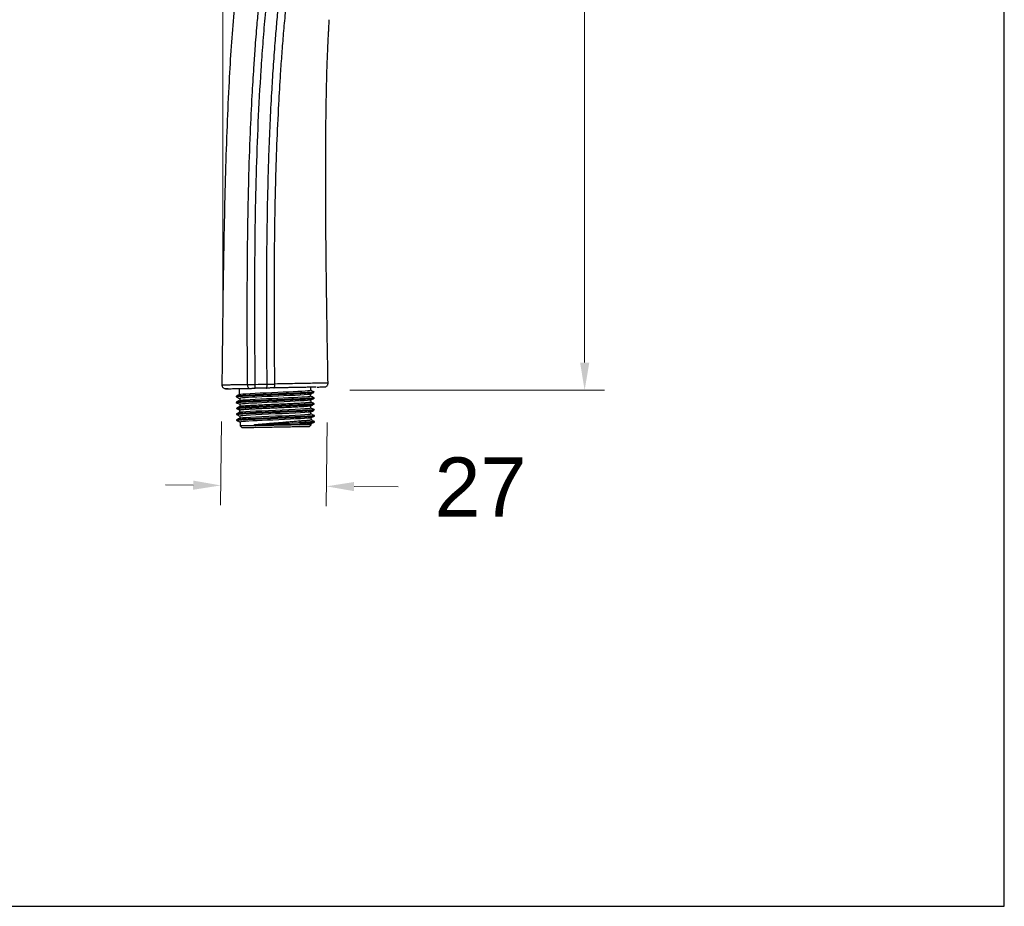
# Model space of a CAD drawing. Header units: millimetres. Extents: x 3500.5 to 3550.5, y 1627.6 to 1680.7.
# Tile 2 of 24: x 3525.5 to 3550.5, y 1627.6 to 1650.1. Entities that reach past the tile are written whole.
import ezdxf

# ---------------------------------------------------------------- set-up
doc = ezdxf.new("R2010")
doc.units = ezdxf.units.MM
doc.layers.add('cotas', color=253, linetype='Continuous', lineweight=5)
doc.styles.add('ARIAL', font='arial.ttf')
doc.dimstyles.new('RS (E1.10)', dxfattribs={"dimtxt": 1.5, "dimasz": 0.7, "dimexe": 0.5, "dimexo": 1, "dimgap": 1, "dimtad": 0, "dimtih": 1, "dimtoh": 1, "dimdec": 0, "dimlfac": 10, "dimtxsty": 'ARIAL', "dimcen": 0, "dimclrd": 256, "dimclre": 256, "dimclrt": 256, "dimadec": 0, "dimazin": 0, "dimtfac": 1, "dimtdec": 0, "dimtofl": 0, "dimtmove": 0, "dimatfit": 3, "dimfxl": 1, "dimlwd": -1, "dimlwe": -1, "dimarcsym": 0})

# ---------------------------------------------------------------- blocks, each defined once
blk = doc.blocks.new('*D8')
at = {"layer": 'cotas', "transparency": 16777216}
for p, q in [((3530.653, 1639.907), (3530.634, 1637.783)), ((3533.338, 1639.883), (3533.319, 1637.76)), ((3529.938, 1638.29), (3529.238, 1638.296)), ((3534.024, 1638.254), (3535.146, 1638.244))]:
    blk.add_line(p, q, dxfattribs=at)
for points in [[(3529.939, 1638.406), (3529.937, 1638.173), (3530.638, 1638.283)], [(3534.025, 1638.37), (3534.023, 1638.137), (3533.324, 1638.26)]]:
    blk.add_solid(points, dxfattribs=at)
at = {"layer": 'Defpoints', "color": 0, "transparency": 16777216}
for p in [(3530.662, 1640.907), (3533.347, 1640.883), (3533.324, 1638.26)]:
    blk.add_point(p, dxfattribs=at)
at = {"layer": 'cotas', "transparency": 16777216, "insert": (3537.233, 1638.244), "char_height": 1.5, "attachment_point": 5, "style": 'ARIAL'}
blk.add_mtext('27', dxfattribs=at)
blk = doc.blocks.new('*D16')
at = {"layer": 'cotas', "transparency": 16777216}
for p, q in [((3537.739, 1664.187), (3540.378, 1664.187)), ((3539.878, 1663.487), (3539.878, 1654.21)), ((3539.878, 1641.401), (3539.878, 1650.678)), ((3533.917, 1640.701), (3540.378, 1640.701))]:
    blk.add_line(p, q, dxfattribs=at)
for points in [[(3539.762, 1663.487), (3539.995, 1663.487), (3539.878, 1664.187)], [(3539.762, 1641.401), (3539.995, 1641.401), (3539.878, 1640.701)]]:
    blk.add_solid(points, dxfattribs=at)
at = {"layer": 'Defpoints', "color": 0, "transparency": 16777216}
for p in [(3536.739, 1664.187), (3532.917, 1640.701), (3539.878, 1640.701)]:
    blk.add_point(p, dxfattribs=at)
at = {"layer": 'cotas', "transparency": 16777216, "insert": (3539.878, 1652.444), "char_height": 1.5, "attachment_point": 5, "style": 'ARIAL'}
blk.add_mtext('235', dxfattribs=at)
blk = doc.blocks.new('*D18')
at = {"layer": 'cotas', "transparency": 16777216}
for p, q in [((3530.69, 1641.833), (3530.69, 1668.183)), ((3537.264, 1664.31), (3537.264, 1668.183)), ((3531.39, 1667.683), (3532.259, 1667.683)), ((3536.564, 1667.683), (3536.415, 1667.683))]:
    blk.add_line(p, q, dxfattribs=at)
for points in [[(3531.39, 1667.8), (3531.39, 1667.566), (3530.69, 1667.683)], [(3536.564, 1667.8), (3536.564, 1667.566), (3537.264, 1667.683)]]:
    blk.add_solid(points, dxfattribs=at)
at = {"layer": 'Defpoints', "color": 0, "transparency": 16777216}
for p in [(3537.264, 1667.683), (3537.264, 1663.31), (3530.69, 1640.833)]:
    blk.add_point(p, dxfattribs=at)
at = {"layer": 'cotas', "transparency": 16777216, "insert": (3534.337, 1667.683), "char_height": 1.5, "attachment_point": 5, "style": 'ARIAL'}
blk.add_mtext('66', dxfattribs=at)

msp = doc.modelspace()

# ---------------------------------------------------------------- linework, layer by layer
at = {"color": 7, "linetype": 'Continuous', "lineweight": 25}
for p, q in [((3532.915, 1640.775), (3532.917, 1640.7)), ((3530.825, 1640.738), (3530.768, 1640.737)), ((3531.03, 1640.546), (3531.03, 1640.536)), ((3531.118, 1640.594), (3531.115, 1640.743)), ((3532.919, 1640.55), (3532.918, 1640.6)), ((3533.007, 1640.647), (3533.007, 1640.657)), ((3533.009, 1640.497), (3533.009, 1640.507)), ((3531.033, 1640.396), (3531.033, 1640.386)), ((3531.12, 1640.493), (3531.121, 1640.444)), ((3531.123, 1640.343), (3531.124, 1640.293)), ((3532.921, 1640.45), (3532.922, 1640.4)), ((3532.925, 1640.25), (3532.924, 1640.3)), ((3533.012, 1640.347), (3533.012, 1640.357)), ((3531.035, 1640.246), (3531.038, 1640.246)), ((3531.035, 1640.246), (3531.035, 1640.236)), ((3531.035, 1640.236), (3531.125, 1640.193)), ((3531.038, 1640.248), (3531.038, 1640.238)), ((3531.038, 1640.235), (3531.038, 1640.235)), ((3531.038, 1640.097), (3531.038, 1640.086)), ((3531.126, 1640.143), (3531.125, 1640.193)), ((3531.129, 1639.994), (3531.128, 1640.043)), ((3532.927, 1640.1), (3532.926, 1640.15)), ((3533.015, 1640.197), (3533.014, 1640.207)), ((3533.017, 1640.047), (3533.017, 1640.057)), ((3531.04, 1639.947), (3531.041, 1639.936)), ((3531.131, 1639.893), (3531.132, 1639.793)), ((3531.132, 1639.793), (3531.183, 1639.744)), ((3531.491, 1639.817), (3531.491, 1639.827)), ((3532.681, 1639.88), (3532.621, 1639.924)), ((3532.623, 1639.824), (3532.681, 1639.87)), ((3532.681, 1639.87), (3532.681, 1639.88)), ((3532.883, 1639.774), (3532.932, 1639.825)), ((3532.929, 1640), (3532.93, 1639.95)), ((3532.932, 1639.825), (3532.932, 1639.85)), ((3533.02, 1639.896), (3533.017, 1639.897)), ((3533.02, 1639.897), (3533.02, 1639.907))]:
    msp.add_line(p, q, dxfattribs=at)
at = {"color": 3}
msp.add_lwpolyline([(3550.533, 1627.597), (3550.533, 1677.597), (3500.533, 1677.597), (3500.533, 1627.597)], close=True, dxfattribs=at)
at = {"color": 7, "linetype": 'Continuous', "lineweight": 25, "flags": 128}
for points in [[(3532.913, 1640.599), (3532.891, 1640.594), (3532.839, 1640.589), (3532.758, 1640.583), (3532.655, 1640.577), (3532.527, 1640.57), (3532.394, 1640.564), (3532.244, 1640.557), (3532.101, 1640.55), (3531.952, 1640.544), (3531.815, 1640.538), (3531.679, 1640.531), (3531.555, 1640.525), (3531.441, 1640.52), (3531.339, 1640.514), (3531.254, 1640.509), (3531.187, 1640.504), (3531.141, 1640.499), (3531.12, 1640.493), (3531.12, 1640.493)], [(3531.125, 1640.594), (3531.146, 1640.599), (3531.198, 1640.605), (3531.279, 1640.61), (3531.381, 1640.616), (3531.51, 1640.623), (3531.643, 1640.63), (3531.793, 1640.636), (3531.935, 1640.643), (3532.085, 1640.65), (3532.222, 1640.656), (3532.357, 1640.662), (3532.481, 1640.668), (3532.596, 1640.674), (3532.697, 1640.679), (3532.782, 1640.685), (3532.85, 1640.69), (3532.895, 1640.694), (3532.917, 1640.7), (3532.917, 1640.7)], [(3531.127, 1640.444), (3531.149, 1640.449), (3531.201, 1640.455), (3531.281, 1640.46), (3531.384, 1640.466), (3531.512, 1640.473), (3531.645, 1640.48), (3531.796, 1640.487), (3531.938, 1640.493), (3532.087, 1640.5), (3532.225, 1640.506), (3532.36, 1640.512), (3532.484, 1640.518), (3532.599, 1640.524), (3532.7, 1640.529), (3532.785, 1640.535), (3532.853, 1640.54), (3532.898, 1640.545), (3532.919, 1640.55), (3532.919, 1640.55)], [(3532.915, 1640.449), (3532.893, 1640.444), (3532.841, 1640.439), (3532.76, 1640.433), (3532.658, 1640.427), (3532.53, 1640.42), (3532.397, 1640.414), (3532.246, 1640.407), (3532.104, 1640.4), (3531.955, 1640.394), (3531.817, 1640.388), (3531.682, 1640.381), (3531.558, 1640.375), (3531.443, 1640.37), (3531.342, 1640.364), (3531.257, 1640.359), (3531.189, 1640.353), (3531.144, 1640.349), (3531.123, 1640.343), (3531.123, 1640.343)], [(3531.131, 1640.144), (3531.143, 1640.148), (3531.195, 1640.154), (3531.279, 1640.16), (3531.389, 1640.167), (3531.525, 1640.174), (3531.682, 1640.181), (3531.852, 1640.189), (3532.025, 1640.197), (3532.199, 1640.204), (3532.369, 1640.212), (3532.526, 1640.22), (3532.661, 1640.227), (3532.772, 1640.233), (3532.856, 1640.24), (3532.907, 1640.245), (3532.925, 1640.25), (3532.925, 1640.25)], [(3532.922, 1640.149), (3532.909, 1640.145), (3532.857, 1640.14), (3532.773, 1640.134), (3532.663, 1640.127), (3532.528, 1640.12), (3532.371, 1640.112), (3532.201, 1640.104), (3532.027, 1640.097), (3531.854, 1640.089), (3531.683, 1640.081), (3531.526, 1640.074), (3531.391, 1640.067), (3531.281, 1640.06), (3531.197, 1640.054), (3531.145, 1640.048), (3531.128, 1640.043), (3531.128, 1640.043)], [(3531.133, 1639.994), (3531.146, 1639.998), (3531.198, 1640.004), (3531.282, 1640.01), (3531.392, 1640.017), (3531.527, 1640.024), (3531.684, 1640.031), (3531.855, 1640.039), (3532.028, 1640.047), (3532.201, 1640.054), (3532.372, 1640.062), (3532.529, 1640.07), (3532.664, 1640.077), (3532.774, 1640.083), (3532.858, 1640.09), (3532.91, 1640.095), (3532.927, 1640.1), (3532.927, 1640.1)], [(3532.923, 1639.999), (3532.901, 1639.994), (3532.849, 1639.989), (3532.768, 1639.983), (3532.666, 1639.977), (3532.537, 1639.97), (3532.405, 1639.964), (3532.254, 1639.957), (3532.112, 1639.95), (3531.962, 1639.944), (3531.825, 1639.938), (3531.69, 1639.931), (3531.566, 1639.925), (3531.451, 1639.92), (3531.35, 1639.914), (3531.265, 1639.909), (3531.197, 1639.904), (3531.152, 1639.899), (3531.131, 1639.893), (3531.131, 1639.893)]]:
    msp.add_lwpolyline(points, dxfattribs=at)
at = {"color": 7, "linetype": 'Continuous', "lineweight": 25}
for points, knots in [([(3536.637, 1664.203), (3536.499, 1664.059), (3536.226, 1663.774), (3535.864, 1663.316), (3535.531, 1662.856), (3535.225, 1662.398), (3534.941, 1661.945), (3534.676, 1661.499), (3534.355, 1660.93), (3533.995, 1660.247), (3533.613, 1659.46), (3533.282, 1658.718), (3532.995, 1658.025), (3532.744, 1657.385), (3532.529, 1656.812), (3532.344, 1656.304), (3532.187, 1655.859), (3532.048, 1655.448), (3531.917, 1655.041), (3531.804, 1654.671), (3531.707, 1654.331), (3531.626, 1654.031), (3531.544, 1653.714), (3531.464, 1653.379), (3531.385, 1653.027), (3531.309, 1652.657), (3531.234, 1652.256), (3531.146, 1651.728), (3531.053, 1651.063), (3530.967, 1650.263), (3530.899, 1649.417), (3530.841, 1648.462), (3530.794, 1647.393), (3530.756, 1646.205), (3530.725, 1644.955), (3530.701, 1643.64), (3530.682, 1642.26), (3530.672, 1641.318), (3530.666, 1640.836)], [0, 0, 0, 0, 0.024256, 0.047877, 0.07084, 0.093159, 0.114825, 0.135817, 0.156158, 0.194147, 0.229565, 0.262444, 0.292788, 0.320669, 0.345881, 0.367191, 0.386323, 0.403224, 0.419799, 0.438297, 0.450199, 0.462781, 0.476036, 0.489954, 0.504596, 0.519855, 0.535803, 0.554126, 0.584907, 0.617412, 0.651784, 0.688009, 0.733595, 0.781759, 0.832332, 0.885559, 0.941467, 1, 1, 1, 1]), ([(3531.319, 1640.847), (3531.318, 1641.012), (3531.315, 1641.345), (3531.313, 1641.85), (3531.311, 1642.367), (3531.311, 1642.894), (3531.313, 1643.432), (3531.316, 1643.98), (3531.322, 1644.54), (3531.332, 1645.222), (3531.351, 1646.122), (3531.385, 1647.147), (3531.431, 1648.103), (3531.474, 1648.813), (3531.515, 1649.412), (3531.55, 1649.85), (3531.587, 1650.257), (3531.617, 1650.562), (3531.645, 1650.826), (3531.669, 1651.029), (3531.688, 1651.181), (3531.71, 1651.349), (3531.73, 1651.491), (3531.754, 1651.643), (3531.786, 1651.818), (3531.828, 1652.026), (3531.878, 1652.247), (3531.93, 1652.463), (3531.983, 1652.672), (3532.034, 1652.867), (3532.077, 1653.02), (3532.107, 1653.124), (3532.135, 1653.219), (3532.169, 1653.325), (3532.213, 1653.451), (3532.253, 1653.553), (3532.288, 1653.639), (3532.318, 1653.707), (3532.348, 1653.776), (3532.383, 1653.856), (3532.422, 1653.944), (3532.468, 1654.051), (3532.524, 1654.179), (3532.592, 1654.34), (3532.699, 1654.593), (3532.85, 1654.958), (3533.042, 1655.424), (3533.196, 1655.8), (3533.295, 1656.043), (3533.344, 1656.164), (3533.394, 1656.286), (3533.427, 1656.368), (3533.444, 1656.408)], [0, 0, 0, 0, 0.029005, 0.058647, 0.088926, 0.119841, 0.151393, 0.183586, 0.216422, 0.249906, 0.303506, 0.374908, 0.430298, 0.472027, 0.500053, 0.536033, 0.549247, 0.572017, 0.590009, 0.595974, 0.608, 0.616996, 0.625992, 0.633286, 0.643982, 0.657474, 0.670966, 0.684454, 0.697939, 0.711421, 0.724901, 0.733258, 0.738262, 0.751568, 0.766038, 0.782618, 0.789783, 0.798145, 0.80755, 0.813671, 0.825008, 0.835358, 0.844719, 0.859878, 0.875761, 0.903653, 0.937808, 0.968849, 0.976652, 0.984424, 0.992214, 1, 1, 1, 1]), ([(3531.514, 1640.849), (3531.506, 1641.737), (3531.501, 1642.625), (3531.506, 1643.956), (3531.51, 1644.4), (3531.522, 1645.287), (3531.531, 1645.73), (3531.556, 1646.617), (3531.572, 1647.06), (3531.612, 1647.946), (3531.636, 1648.389), (3531.672, 1648.943), (3531.679, 1649.053), (3531.695, 1649.273), (3531.703, 1649.382), (3531.728, 1649.712), (3531.746, 1649.931), (3531.787, 1650.369), (3531.809, 1650.588), (3531.845, 1650.916), (3531.858, 1651.025), (3531.879, 1651.188), (3531.886, 1651.243), (3531.901, 1651.352), (3531.908, 1651.406), (3531.916, 1651.46)], [0, 0, 0, 0, 0.25, 0.25, 0.375, 0.375, 0.5, 0.5, 0.625, 0.625, 0.75, 0.75, 0.78125, 0.78125, 0.8125, 0.8125, 0.875, 0.875, 0.9375, 0.9375, 0.96875, 0.96875, 0.984375, 0.984375, 1, 1, 1, 1]), ([(3531.815, 1640.855), (3531.814, 1640.988), (3531.812, 1641.313), (3531.808, 1641.889), (3531.805, 1642.656), (3531.805, 1643.339), (3531.81, 1644.149), (3531.819, 1645.013), (3531.839, 1645.946), (3531.873, 1647.027), (3531.915, 1647.941), (3531.974, 1648.888), (3532.016, 1649.466), (3532.06, 1649.992), (3532.098, 1650.385), (3532.131, 1650.7), (3532.153, 1650.888), (3532.172, 1651.045), (3532.185, 1651.15), (3532.197, 1651.236), (3532.205, 1651.296), (3532.212, 1651.348), (3532.218, 1651.387), (3532.221, 1651.404)], [0, 0, 0, 0, 0.037839, 0.092346, 0.163519, 0.25537, 0.286158, 0.393472, 0.50078, 0.550917, 0.700597, 0.760483, 0.820363, 0.865276, 0.910187, 0.932641, 0.955096, 0.964018, 0.977548, 0.985216, 0.988774, 0.994906, 1, 1, 1, 1]), ([(3532.011, 1640.858), (3532.005, 1641.512), (3531.998, 1642.509), (3532.001, 1643.678), (3532.006, 1644.365), (3532.012, 1644.88), (3532.021, 1645.394), (3532.036, 1646.08), (3532.064, 1646.937), (3532.107, 1647.879), (3532.148, 1648.564), (3532.176, 1648.991), (3532.195, 1649.248), (3532.221, 1649.591), (3532.257, 1650.018), (3532.307, 1650.531), (3532.356, 1650.957), (3532.395, 1651.254), (3532.413, 1651.381), (3532.419, 1651.423)], [468.199859, 468.199859, 468.199859, 468.199859, 487.823401, 498.132412, 503.289643, 508.441423, 513.593203, 518.744983, 529.048544, 539.352104, 547.078098, 549.655664, 552.23323, 554.810796, 559.965928, 565.12106, 570.276192, 572.853757, 574.142541, 574.142541, 574.142541, 574.142541]), ([(3533.363, 1640.883), (3533.358, 1641.164), (3533.347, 1641.757), (3533.333, 1642.643), (3533.321, 1643.523), (3533.312, 1644.346), (3533.306, 1645.11), (3533.303, 1645.813), (3533.303, 1646.43), (3533.305, 1646.966), (3533.309, 1647.428), (3533.314, 1647.846), (3533.321, 1648.245), (3533.33, 1648.618), (3533.34, 1648.956), (3533.35, 1649.229), (3533.359, 1649.452), (3533.367, 1649.627), (3533.375, 1649.768), (3533.382, 1649.898), (3533.388, 1650.009), (3533.393, 1650.084), (3533.394, 1650.108)], [0, 0, 0, 0, 0.091279, 0.192746, 0.288091, 0.37741, 0.460378, 0.536631, 0.605968, 0.660939, 0.710978, 0.75628, 0.796751, 0.840824, 0.877463, 0.906624, 0.929736, 0.949846, 0.963619, 0.975768, 0.992008, 1, 1, 1, 1]), ([(3530.666, 1640.838), (3530.667, 1640.828), (3530.669, 1640.808), (3530.682, 1640.781), (3530.703, 1640.757), (3530.722, 1640.748), (3530.732, 1640.743)], [0, 0, 0, 0, 0.233115, 0.484817, 0.744652, 1, 1, 1, 1]), ([(3531.319, 1640.847), (3531.325, 1640.847), (3531.336, 1640.847), (3531.352, 1640.847), (3531.372, 1640.847), (3531.397, 1640.848), (3531.43, 1640.848), (3531.469, 1640.849), (3531.497, 1640.849), (3531.514, 1640.849)], [0, 0, 0, 0, 0.096917, 0.180507, 0.250774, 0.415532, 0.574663, 0.738619, 1, 1, 1, 1]), ([(3531.363, 1640.747), (3531.358, 1640.747), (3531.352, 1640.749), (3531.342, 1640.759), (3531.337, 1640.767), (3531.328, 1640.786), (3531.325, 1640.798), (3531.321, 1640.822), (3531.32, 1640.835), (3531.319, 1640.847)], [0, 0, 0, 0, 0.25, 0.25, 0.5, 0.5, 0.75, 0.75, 1, 1, 1, 1]), ([(3531.507, 1640.75), (3531.508, 1640.75), (3531.509, 1640.752), (3531.511, 1640.762), (3531.512, 1640.769), (3531.513, 1640.789), (3531.514, 1640.801), (3531.514, 1640.825), (3531.514, 1640.838), (3531.514, 1640.849)], [0, 0, 0, 0, 0.25, 0.25, 0.5, 0.5, 0.75, 0.75, 1, 1, 1, 1]), ([(3531.803, 1640.755), (3531.784, 1640.755), (3531.745, 1640.754), (3531.687, 1640.753), (3531.628, 1640.752), (3531.568, 1640.751), (3531.527, 1640.75), (3531.507, 1640.75)], [0, 0, 0, 0, 0.193696, 0.390518, 0.590492, 0.793645, 1, 1, 1, 1]), ([(3531.803, 1640.755), (3531.804, 1640.755), (3531.806, 1640.757), (3531.81, 1640.767), (3531.811, 1640.775), (3531.814, 1640.794), (3531.815, 1640.806), (3531.816, 1640.83), (3531.816, 1640.843), (3531.815, 1640.855)], [0, 0, 0, 0, 0.25, 0.25, 0.5, 0.5, 0.75, 0.75, 1, 1, 1, 1]), ([(3531.987, 1640.759), (3531.971, 1640.758), (3531.94, 1640.758), (3531.879, 1640.757), (3531.834, 1640.756), (3531.803, 1640.755)], [0, 0, 0, 0, 0.27179, 0.500014, 1, 1, 1, 1]), ([(3531.815, 1640.855), (3531.83, 1640.855), (3531.863, 1640.856), (3531.914, 1640.857), (3531.965, 1640.858), (3531.997, 1640.858), (3532.011, 1640.858)], [0, 0, 0, 0, 0.219487, 0.498807, 0.782135, 1, 1, 1, 1]), ([(3531.987, 1640.759), (3531.99, 1640.759), (3531.994, 1640.761), (3532, 1640.771), (3532.003, 1640.778), (3532.007, 1640.798), (3532.009, 1640.809), (3532.011, 1640.834), (3532.011, 1640.847), (3532.011, 1640.858)], [0, 0, 0, 0, 0.25, 0.25, 0.5, 0.5, 0.75, 0.75, 1, 1, 1, 1]), ([(3533.065, 1640.778), (3533.059, 1640.778), (3533.047, 1640.778), (3533.029, 1640.777), (3533.009, 1640.777), (3532.989, 1640.777), (3532.968, 1640.776), (3532.947, 1640.776), (3532.924, 1640.775), (3532.888, 1640.775), (3532.835, 1640.774), (3532.763, 1640.772), (3532.686, 1640.771), (3532.603, 1640.77), (3532.514, 1640.768), (3532.419, 1640.766), (3532.319, 1640.765), (3532.214, 1640.763), (3532.103, 1640.761), (3532.026, 1640.759), (3531.987, 1640.759)], [0, 0, 0, 0, 0.02462, 0.049312, 0.074096, 0.098989, 0.12401, 0.149177, 0.174507, 0.200017, 0.269442, 0.340531, 0.413582, 0.48887, 0.566643, 0.647129, 0.730533, 0.817039, 0.906812, 1, 1, 1, 1]), ([(3533.09, 1640.781), (3533.104, 1640.781), (3533.148, 1640.782), (3533.203, 1640.784), (3533.258, 1640.786), (3533.294, 1640.788), (3533.3, 1640.789), (3533.303, 1640.79)], [0, 0, 0, 0, 0.092973, 0.288142, 0.504447, 0.741866, 1, 1, 1, 1]), ([(3533.091, 1640.781), (3533.1, 1640.781), (3533.139, 1640.782), (3533.192, 1640.783), (3533.249, 1640.785), (3533.288, 1640.787), (3533.295, 1640.788), (3533.299, 1640.788)], [0, 0, 0, 0, 0.061345, 0.263401, 0.487284, 0.732951, 1, 1, 1, 1]), ([(3533.301, 1640.789), (3533.31, 1640.794), (3533.328, 1640.803), (3533.349, 1640.827), (3533.361, 1640.854), (3533.363, 1640.874), (3533.363, 1640.883)], [0, 0, 0, 0, 0.255173, 0.514658, 0.766308, 1, 1, 1, 1]), ([(3530.734, 1640.742), (3530.738, 1640.742), (3530.746, 1640.74), (3530.771, 1640.739), (3530.793, 1640.739), (3530.802, 1640.739)], [0, 0, 0, 0, 0.408161, 0.752959, 1, 1, 1, 1]), ([(3530.826, 1640.738), (3530.823, 1640.738), (3530.817, 1640.738), (3530.805, 1640.737), (3530.791, 1640.737), (3530.777, 1640.737), (3530.765, 1640.737), (3530.77, 1640.737), (3530.798, 1640.737), (3530.83, 1640.738), (3530.875, 1640.739), (3530.933, 1640.74), (3530.988, 1640.741), (3531.045, 1640.742), (3531.092, 1640.743), (3531.155, 1640.744), (3531.206, 1640.745), (3531.25, 1640.745), (3531.282, 1640.746), (3531.31, 1640.746), (3531.336, 1640.747), (3531.354, 1640.747), (3531.363, 1640.747)], [0, 0, 0, 0, 0.01928, 0.039552, 0.089644, 0.146312, 0.20399, 0.35967, 0.439732, 0.519796, 0.599825, 0.679852, 0.759887, 0.781075, 0.839921, 0.879719, 0.919954, 0.940676, 0.959998, 0.973336, 0.98667, 1, 1, 1, 1]), ([(3531.03, 1640.536), (3531.033, 1640.538), (3531.039, 1640.541), (3531.087, 1640.546), (3531.164, 1640.552), (3531.268, 1640.558), (3531.392, 1640.564), (3531.532, 1640.571), (3531.683, 1640.577), (3531.84, 1640.584), (3531.997, 1640.591), (3532.156, 1640.597), (3532.309, 1640.604), (3532.452, 1640.61), (3532.583, 1640.616), (3532.702, 1640.622), (3532.806, 1640.628), (3532.894, 1640.633), (3532.958, 1640.638), (3532.997, 1640.642), (3533.001, 1640.645), (3533.002, 1640.646)], [0, 0, 0, 0, 0.058193, 0.118001, 0.179583, 0.238297, 0.292529, 0.348379, 0.401413, 0.450727, 0.501486, 0.550409, 0.60082, 0.648907, 0.696992, 0.746308, 0.797704, 0.850361, 0.906201, 0.962025, 1, 1, 1, 1]), ([(3531.12, 1640.595), (3531.105, 1640.587), (3531.075, 1640.571), (3531.045, 1640.555), (3531.03, 1640.547)], [0, 0, 0, 0, 0.499977, 1, 1, 1, 1]), ([(3531.03, 1640.536), (3531.046, 1640.528), (3531.075, 1640.514), (3531.105, 1640.499), (3531.12, 1640.492)], [0, 0, 0, 0, 0.510117, 1, 1, 1, 1]), ([(3533.003, 1640.657), (3533.004, 1640.656), (3533.008, 1640.655), (3532.983, 1640.651), (3532.928, 1640.645), (3532.841, 1640.64), (3532.731, 1640.633), (3532.601, 1640.627), (3532.456, 1640.62), (3532.303, 1640.614), (3532.146, 1640.607), (3531.985, 1640.6), (3531.828, 1640.594), (3531.679, 1640.587), (3531.54, 1640.581), (3531.412, 1640.575), (3531.297, 1640.569), (3531.197, 1640.564), (3531.117, 1640.558), (3531.063, 1640.553), (3531.034, 1640.55), (3531.034, 1640.548), (3531.034, 1640.548)], [0, 0, 0, 0, 0.018371, 0.078318, 0.139999, 0.19961, 0.255419, 0.312897, 0.367364, 0.417576, 0.469268, 0.518831, 0.56994, 0.618015, 0.66609, 0.715444, 0.76592, 0.817641, 0.872294, 0.926929, 0.982885, 1, 1, 1, 1]), ([(3533.006, 1640.507), (3533.006, 1640.506), (3533.008, 1640.504), (3532.976, 1640.5), (3532.916, 1640.494), (3532.827, 1640.489), (3532.714, 1640.482), (3532.583, 1640.476), (3532.44, 1640.47), (3532.29, 1640.463), (3532.131, 1640.456), (3531.971, 1640.45), (3531.813, 1640.443), (3531.665, 1640.436), (3531.526, 1640.43), (3531.4, 1640.424), (3531.288, 1640.419), (3531.191, 1640.413), (3531.114, 1640.408), (3531.053, 1640.403), (3531.044, 1640.399), (3531.039, 1640.398)], [0, 0, 0, 0, 0.032681, 0.091909, 0.151421, 0.207656, 0.265557, 0.321083, 0.371634, 0.423684, 0.47359, 0.525008, 0.573729, 0.623893, 0.6724, 0.720905, 0.770633, 0.822899, 0.876449, 0.933099, 1, 1, 1, 1]), ([(3531.363, 1640.747), (3531.369, 1640.748), (3531.382, 1640.748), (3531.402, 1640.748), (3531.423, 1640.748), (3531.442, 1640.749), (3531.46, 1640.749), (3531.481, 1640.75), (3531.496, 1640.75), (3531.507, 1640.75)], [0, 0, 0, 0, 0.143038, 0.285754, 0.428414, 0.571049, 0.678292, 0.785646, 1, 1, 1, 1]), ([(3532.916, 1640.599), (3532.931, 1640.607), (3532.961, 1640.622), (3532.99, 1640.638), (3533.005, 1640.645)], [0, 0, 0, 0, 0.509309, 1, 1, 1, 1]), ([(3533.006, 1640.658), (3532.991, 1640.665), (3532.961, 1640.679), (3532.931, 1640.694), (3532.917, 1640.701)], [0, 0, 0, 0, 0.512005, 1, 1, 1, 1]), ([(3533.008, 1640.508), (3532.993, 1640.515), (3532.963, 1640.529), (3532.934, 1640.544), (3532.919, 1640.551)], [0, 0, 0, 0, 0.512447, 1, 1, 1, 1]), ([(3531.123, 1640.445), (3531.108, 1640.437), (3531.078, 1640.421), (3531.048, 1640.405), (3531.033, 1640.397)], [0, 0, 0, 0, 0.499975, 1, 1, 1, 1]), ([(3531.033, 1640.386), (3531.048, 1640.378), (3531.079, 1640.364), (3531.109, 1640.349), (3531.125, 1640.341)], [0, 0, 0, 0, 0.500025, 1, 1, 1, 1]), ([(3531.034, 1640.386), (3531.036, 1640.388), (3531.039, 1640.39), (3531.082, 1640.395), (3531.154, 1640.401), (3531.254, 1640.407), (3531.375, 1640.413), (3531.514, 1640.42), (3531.663, 1640.426), (3531.818, 1640.433), (3531.98, 1640.44), (3532.139, 1640.447), (3532.292, 1640.453), (3532.436, 1640.459), (3532.569, 1640.465), (3532.691, 1640.471), (3532.799, 1640.477), (3532.889, 1640.483), (3532.956, 1640.488), (3532.998, 1640.492), (3533.003, 1640.495), (3533.006, 1640.496)], [0, 0, 0, 0, 0.051143, 0.111421, 0.171408, 0.227989, 0.286255, 0.341674, 0.392325, 0.444468, 0.494494, 0.546123, 0.594011, 0.641898, 0.691089, 0.740773, 0.791687, 0.845438, 0.900603, 0.957356, 1, 1, 1, 1]), ([(3531.04, 1640.238), (3531.042, 1640.239), (3531.049, 1640.241), (3531.09, 1640.246), (3531.163, 1640.251), (3531.266, 1640.257), (3531.39, 1640.264), (3531.529, 1640.27), (3531.678, 1640.277), (3531.835, 1640.284), (3531.993, 1640.29), (3532.15, 1640.297), (3532.304, 1640.303), (3532.448, 1640.31), (3532.583, 1640.316), (3532.704, 1640.322), (3532.809, 1640.328), (3532.896, 1640.333), (3532.961, 1640.338), (3533.001, 1640.342), (3533.006, 1640.345), (3533.007, 1640.346)], [0, 0, 0, 0, 0.033262, 0.093363, 0.153316, 0.215055, 0.273767, 0.327414, 0.382653, 0.435358, 0.485194, 0.536473, 0.586303, 0.637592, 0.687526, 0.738723, 0.792109, 0.845475, 0.900099, 0.959192, 1, 1, 1, 1]), ([(3533.008, 1640.357), (3533.009, 1640.356), (3533.013, 1640.354), (3532.987, 1640.351), (3532.931, 1640.345), (3532.844, 1640.34), (3532.732, 1640.333), (3532.601, 1640.327), (3532.457, 1640.32), (3532.304, 1640.314), (3532.146, 1640.307), (3531.988, 1640.3), (3531.832, 1640.294), (3531.681, 1640.287), (3531.541, 1640.281), (3531.412, 1640.275), (3531.296, 1640.269), (3531.198, 1640.263), (3531.122, 1640.258), (3531.059, 1640.253), (3531.05, 1640.25), (3531.045, 1640.248)], [0, 0, 0, 0, 0.020978, 0.081726, 0.142344, 0.200589, 0.260579, 0.317377, 0.369477, 0.423126, 0.474232, 0.523285, 0.57376, 0.622801, 0.673251, 0.722892, 0.773786, 0.826906, 0.880006, 0.934355, 1, 1, 1, 1]), ([(3531.147, 1640.299), (3531.132, 1640.291), (3531.103, 1640.276), (3531.074, 1640.26), (3531.059, 1640.252)], [0, 0, 0, 0, 0.500008, 1, 1, 1, 1]), ([(3531.124, 1640.293), (3531.123, 1640.294), (3531.129, 1640.296), (3531.145, 1640.299), (3531.152, 1640.3), (3531.168, 1640.301), (3531.177, 1640.302), (3531.209, 1640.305), (3531.235, 1640.307), (3531.282, 1640.31), (3531.299, 1640.311), (3531.336, 1640.314), (3531.355, 1640.315), (3531.415, 1640.318), (3531.46, 1640.32), (3531.559, 1640.325), (3531.611, 1640.328), (3531.694, 1640.332), (3531.722, 1640.333), (3531.78, 1640.336), (3531.81, 1640.337), (3531.9, 1640.341), (3531.96, 1640.344), (3532.052, 1640.348), (3532.082, 1640.349), (3532.144, 1640.352), (3532.174, 1640.353), (3532.233, 1640.356), (3532.263, 1640.357), (3532.32, 1640.36), (3532.349, 1640.361), (3532.433, 1640.365), (3532.485, 1640.368), (3532.583, 1640.373), (3532.629, 1640.375), (3532.71, 1640.38), (3532.747, 1640.382), (3532.794, 1640.385), (3532.809, 1640.386), (3532.835, 1640.388), (3532.847, 1640.389), (3532.868, 1640.391), (3532.877, 1640.392), (3532.894, 1640.394), (3532.9, 1640.395), (3532.917, 1640.397), (3532.922, 1640.399), (3532.922, 1640.4)], [0, 0, 0, 0, 0.0625, 0.0625, 0.09375, 0.09375, 0.125, 0.125, 0.1875, 0.1875, 0.21875, 0.21875, 0.25, 0.25, 0.3125, 0.3125, 0.375, 0.375, 0.40625, 0.40625, 0.4375, 0.4375, 0.5, 0.5, 0.53125, 0.53125, 0.5625, 0.5625, 0.59375, 0.59375, 0.625, 0.625, 0.6875, 0.6875, 0.75, 0.75, 0.8125, 0.8125, 0.84375, 0.84375, 0.875, 0.875, 0.90625, 0.90625, 0.9375, 0.9375, 1, 1, 1, 1]), ([(3532.918, 1640.299), (3532.913, 1640.297), (3532.905, 1640.294), (3532.847, 1640.289), (3532.769, 1640.283), (3532.663, 1640.277), (3532.54, 1640.27), (3532.4, 1640.264), (3532.255, 1640.257), (3532.106, 1640.25), (3531.96, 1640.244), (3531.818, 1640.237), (3531.684, 1640.231), (3531.558, 1640.225), (3531.443, 1640.22), (3531.341, 1640.214), (3531.254, 1640.209), (3531.189, 1640.204), (3531.15, 1640.2), (3531.144, 1640.198), (3531.143, 1640.198)], [0, 0, 0, 0, 0.070327, 0.132603, 0.1967, 0.258414, 0.322174, 0.379699, 0.439149, 0.492694, 0.547926, 0.599372, 0.652283, 0.704306, 0.757704, 0.812291, 0.868267, 0.926653, 0.986539, 1, 1, 1, 1]), ([(3532.919, 1640.449), (3532.934, 1640.457), (3532.964, 1640.472), (3532.994, 1640.488), (3533.009, 1640.496)], [0, 0, 0, 0, 0.499975, 1, 1, 1, 1]), ([(3533.011, 1640.358), (3532.996, 1640.365), (3532.965, 1640.38), (3532.935, 1640.394), (3532.92, 1640.402)], [0, 0, 0, 0, 0.500024, 1, 1, 1, 1]), ([(3532.922, 1640.299), (3532.937, 1640.307), (3532.967, 1640.322), (3532.996, 1640.338), (3533.011, 1640.346)], [0, 0, 0, 0, 0.499975, 1, 1, 1, 1]), ([(3533.014, 1640.208), (3532.999, 1640.215), (3532.969, 1640.229), (3532.939, 1640.244), (3532.925, 1640.251)], [0, 0, 0, 0, 0.511315, 1, 1, 1, 1]), ([(3531.039, 1640.235), (3531.038, 1640.235), (3531.036, 1640.236), (3531.035, 1640.236), (3531.035, 1640.236), (3531.035, 1640.236)], [0, 0, 0, 0, 0.454251, 0.944006, 1, 1, 1, 1]), ([(3533.011, 1640.207), (3533.008, 1640.205), (3533.001, 1640.201), (3532.912, 1640.194), (3532.766, 1640.185), (3532.569, 1640.175), (3532.336, 1640.165), (3532.081, 1640.154), (3531.822, 1640.143), (3531.577, 1640.133), (3531.364, 1640.123), (3531.193, 1640.113), (3531.085, 1640.105), (3531.035, 1640.1), (3531.041, 1640.098), (3531.042, 1640.098)], [0, 0, 0, 0, 0.0748, 0.160794, 0.245558, 0.328703, 0.410432, 0.491159, 0.571754, 0.652955, 0.735498, 0.81957, 0.905135, 0.9916, 1, 1, 1, 1]), ([(3531.128, 1640.145), (3531.113, 1640.137), (3531.083, 1640.121), (3531.053, 1640.105), (3531.038, 1640.097)], [0, 0, 0, 0, 0.499975, 1, 1, 1, 1]), ([(3531.039, 1640.086), (3531.054, 1640.078), (3531.084, 1640.064), (3531.113, 1640.05), (3531.128, 1640.043)], [0, 0, 0, 0, 0.512357, 1, 1, 1, 1]), ([(3531.043, 1640.087), (3531.043, 1640.088), (3531.043, 1640.091), (3531.098, 1640.096), (3531.194, 1640.103), (3531.327, 1640.111), (3531.488, 1640.118), (3531.668, 1640.126), (3531.859, 1640.135), (3532.053, 1640.143), (3532.242, 1640.151), (3532.419, 1640.158), (3532.579, 1640.166), (3532.717, 1640.172), (3532.83, 1640.179), (3532.918, 1640.184), (3532.977, 1640.189), (3533.008, 1640.193), (3533.01, 1640.195), (3533.01, 1640.196)], [0, 0, 0, 0, 0.050286, 0.123365, 0.194425, 0.263168, 0.329625, 0.393889, 0.456225, 0.51704, 0.576639, 0.63538, 0.693492, 0.751037, 0.808066, 0.864481, 0.920083, 0.974713, 1, 1, 1, 1]), ([(3531.048, 1639.937), (3531.047, 1639.938), (3531.044, 1639.939), (3531.063, 1639.942), (3531.079, 1639.944), (3531.1, 1639.946), (3531.125, 1639.948), (3531.168, 1639.951), (3531.239, 1639.956), (3531.348, 1639.961), (3531.472, 1639.968), (3531.609, 1639.974), (3531.754, 1639.98), (3531.902, 1639.986), (3532.051, 1639.993), (3532.197, 1639.999), (3532.336, 1640.005), (3532.466, 1640.01), (3532.586, 1640.016), (3532.726, 1640.023), (3532.869, 1640.03), (3532.972, 1640.038), (3533.018, 1640.043), (3533.014, 1640.045), (3533.013, 1640.046)], [0, 0, 0, 0, 0.048602, 0.0718, 0.094808, 0.117609, 0.140189, 0.162538, 0.21732, 0.27061, 0.32238, 0.372674, 0.421657, 0.469476, 0.516272, 0.562234, 0.607534, 0.652258, 0.696473, 0.740249, 0.826246, 0.910034, 0.991075, 1, 1, 1, 1]), ([(3533.009, 1640.057), (3533.01, 1640.056), (3533.013, 1640.052), (3532.945, 1640.046), (3532.815, 1640.037), (3532.631, 1640.028), (3532.406, 1640.018), (3532.156, 1640.007), (3531.896, 1639.996), (3531.646, 1639.985), (3531.422, 1639.975), (3531.238, 1639.966), (3531.111, 1639.957), (3531.047, 1639.951), (3531.049, 1639.949), (3531.049, 1639.948)], [0, 0, 0, 0, 0.050332, 0.136586, 0.221673, 0.305275, 0.387297, 0.468233, 0.548714, 0.629669, 0.711723, 0.795365, 0.88048, 0.966759, 1, 1, 1, 1]), ([(3531.051, 1640.241), (3531.066, 1640.234), (3531.096, 1640.219), (3531.126, 1640.205), (3531.141, 1640.197)], [0, 0, 0, 0, 0.500016, 1, 1, 1, 1]), ([(3532.924, 1640.149), (3532.939, 1640.157), (3532.969, 1640.172), (3532.999, 1640.188), (3533.014, 1640.196)], [0, 0, 0, 0, 0.499976, 1, 1, 1, 1]), ([(3533.017, 1640.058), (3533.002, 1640.065), (3532.971, 1640.08), (3532.941, 1640.094), (3532.925, 1640.102)], [0, 0, 0, 0, 0.500025, 1, 1, 1, 1]), ([(3532.927, 1639.999), (3532.942, 1640.006), (3532.972, 1640.022), (3533.002, 1640.038), (3533.017, 1640.046)], [0, 0, 0, 0, 0.499975, 1, 1, 1, 1]), ([(3531.131, 1639.995), (3531.116, 1639.987), (3531.086, 1639.971), (3531.056, 1639.955), (3531.041, 1639.947)], [0, 0, 0, 0, 0.499973, 1, 1, 1, 1]), ([(3531.041, 1639.936), (3531.057, 1639.928), (3531.086, 1639.914), (3531.116, 1639.899), (3531.131, 1639.892)], [0, 0, 0, 0, 0.511986, 1, 1, 1, 1]), ([(3532.932, 1639.825), (3532.932, 1639.825), (3532.927, 1639.825), (3532.905, 1639.825), (3532.889, 1639.825), (3532.857, 1639.824), (3532.845, 1639.824), (3532.819, 1639.823), (3532.804, 1639.823), (3532.757, 1639.822), (3532.721, 1639.822), (3532.66, 1639.82), (3532.639, 1639.82), (3532.593, 1639.819), (3532.57, 1639.819), (3532.496, 1639.818), (3532.444, 1639.817), (3532.361, 1639.815), (3532.332, 1639.815), (3532.274, 1639.814), (3532.245, 1639.813), (3532.156, 1639.811), (3532.095, 1639.81), (3531.972, 1639.808), (3531.911, 1639.807), (3531.792, 1639.805), (3531.733, 1639.804), (3531.622, 1639.802), (3531.57, 1639.801), (3531.495, 1639.8), (3531.472, 1639.799), (3531.427, 1639.798), (3531.405, 1639.798), (3531.364, 1639.797), (3531.345, 1639.797), (3531.309, 1639.796), (3531.292, 1639.796), (3531.245, 1639.795), (3531.218, 1639.795), (3531.176, 1639.794), (3531.159, 1639.794), (3531.138, 1639.793), (3531.132, 1639.793), (3531.132, 1639.793)], [0, 0, 0, 0, 0.0625, 0.0625, 0.125, 0.125, 0.15625, 0.15625, 0.1875, 0.1875, 0.25, 0.25, 0.28125, 0.28125, 0.3125, 0.3125, 0.375, 0.375, 0.40625, 0.40625, 0.4375, 0.4375, 0.5, 0.5, 0.5625, 0.5625, 0.625, 0.625, 0.6875, 0.6875, 0.71875, 0.71875, 0.75, 0.75, 0.78125, 0.78125, 0.8125, 0.8125, 0.875, 0.875, 0.9375, 0.9375, 1, 1, 1, 1]), ([(3532.883, 1639.774), (3532.883, 1639.774), (3532.873, 1639.774), (3532.828, 1639.773), (3532.753, 1639.772), (3532.671, 1639.771), (3532.593, 1639.769), (3532.502, 1639.768), (3532.373, 1639.765), (3532.233, 1639.763), (3532.118, 1639.761), (3532.033, 1639.759), (3531.948, 1639.758), (3531.834, 1639.756), (3531.693, 1639.753), (3531.565, 1639.751), (3531.474, 1639.749), (3531.396, 1639.748), (3531.313, 1639.746), (3531.239, 1639.745), (3531.193, 1639.744), (3531.183, 1639.744), (3531.183, 1639.744)], [0, 0, 0, 0, 0.0599427, 0.1198853, 0.179828, 0.2397706, 0.2722993, 0.304828, 0.3698853, 0.4349427, 0.4674713, 0.5, 0.5325287, 0.5650573, 0.6301147, 0.695172, 0.7277007, 0.7602294, 0.820172, 0.8801147, 0.9400573, 1, 1, 1, 1]), ([(3531.491, 1639.827), (3531.531, 1639.831), (3531.574, 1639.834), (3531.663, 1639.842), (3531.711, 1639.846), (3531.809, 1639.855), (3531.859, 1639.859), (3531.935, 1639.865), (3531.961, 1639.867), (3532.013, 1639.872), (3532.039, 1639.874), (3532.115, 1639.88), (3532.166, 1639.884), (3532.267, 1639.892), (3532.316, 1639.896), (3532.411, 1639.904), (3532.456, 1639.908), (3532.543, 1639.916), (3532.583, 1639.92), (3532.621, 1639.924)], [0, 0, 0, 0, 0.125, 0.125, 0.25, 0.25, 0.375, 0.375, 0.4375, 0.4375, 0.5, 0.5, 0.625, 0.625, 0.75, 0.75, 0.875, 0.875, 1, 1, 1, 1]), ([(3531.491, 1639.827), (3531.645, 1639.835), (3531.851, 1639.844), (3532.279, 1639.862), (3532.502, 1639.872), (3532.681, 1639.88)], [0, 0, 0, 0, 0.5, 0.5, 1, 1, 1, 1]), ([(3532.681, 1639.87), (3532.502, 1639.862), (3532.279, 1639.852), (3531.851, 1639.834), (3531.645, 1639.825), (3531.491, 1639.817)], [0, 0, 0, 0, 0.5, 0.5, 1, 1, 1, 1]), ([(3532.623, 1639.824), (3532.585, 1639.824), (3532.545, 1639.824), (3532.458, 1639.824), (3532.412, 1639.824), (3532.317, 1639.823), (3532.269, 1639.822), (3532.193, 1639.822), (3532.167, 1639.822), (3532.116, 1639.821), (3532.09, 1639.821), (3532.013, 1639.82), (3531.962, 1639.82), (3531.859, 1639.819), (3531.809, 1639.819), (3531.712, 1639.818), (3531.665, 1639.818), (3531.574, 1639.817), (3531.531, 1639.817), (3531.491, 1639.817)], [0, 0, 0, 0, 0.125, 0.125, 0.25, 0.25, 0.375, 0.375, 0.4375, 0.4375, 0.5, 0.5, 0.625, 0.625, 0.75, 0.75, 0.875, 0.875, 1, 1, 1, 1]), ([(3532.621, 1639.924), (3532.671, 1639.927), (3532.715, 1639.93), (3532.773, 1639.933), (3532.791, 1639.934), (3532.823, 1639.937), (3532.838, 1639.938), (3532.864, 1639.94), (3532.875, 1639.941), (3532.895, 1639.943), (3532.903, 1639.944), (3532.923, 1639.947), (3532.93, 1639.949), (3532.93, 1639.95)], [0, 0, 0, 0, 0.25, 0.25, 0.375, 0.375, 0.5, 0.5, 0.625, 0.625, 0.75, 0.75, 1, 1, 1, 1]), ([(3532.925, 1639.849), (3532.921, 1639.847), (3532.913, 1639.844), (3532.855, 1639.839), (3532.768, 1639.832), (3532.676, 1639.827), (3532.623, 1639.824)], [0, 0, 0, 0, 0.244734, 0.466623, 0.695003, 1, 1, 1, 1]), ([(3533.013, 1639.907), (3533.015, 1639.906), (3533.024, 1639.904), (3532.971, 1639.898), (3532.863, 1639.89), (3532.741, 1639.884), (3532.68, 1639.88)], [0, 0, 0, 0, 0.092609, 0.399055, 0.702182, 1, 1, 1, 1]), ([(3532.681, 1639.87), (3532.683, 1639.871), (3532.689, 1639.871), (3532.708, 1639.872), (3532.746, 1639.874), (3532.803, 1639.877), (3532.872, 1639.881), (3532.942, 1639.886), (3533, 1639.891), (3533.011, 1639.894), (3533.017, 1639.896)], [0, 0, 0, 0, 0.010008, 0.029549, 0.097363, 0.203873, 0.349773, 0.535944, 0.762951, 1, 1, 1, 1]), ([(3533.019, 1639.908), (3533.004, 1639.915), (3532.974, 1639.929), (3532.945, 1639.944), (3532.93, 1639.951)], [0, 0, 0, 0, 0.510597, 1, 1, 1, 1]), ([(3532.93, 1639.849), (3532.945, 1639.857), (3532.975, 1639.872), (3533.004, 1639.888), (3533.019, 1639.896)], [0, 0, 0, 0, 0.499978, 1, 1, 1, 1])]:
    msp.add_open_spline(points, degree=3, knots=knots, dxfattribs=at)
at = {"color": 8, "linetype": 'Continuous', "lineweight": 25}
for points, knots in [([(3530.666, 1640.838), (3530.666, 1640.838), (3530.662, 1640.838), (3530.678, 1640.838), (3530.719, 1640.839), (3530.787, 1640.84), (3530.874, 1640.841), (3530.978, 1640.843), (3531.094, 1640.844), (3531.211, 1640.846), (3531.283, 1640.846), (3531.319, 1640.847)], [0, 0, 0, 0, 0.000068, 0.161706, 0.323506, 0.486036, 0.609042, 0.733627, 0.862547, 0.929567, 1, 1, 1, 1]), ([(3533.363, 1640.883), (3533.363, 1640.883), (3533.37, 1640.883), (3533.347, 1640.883), (3533.283, 1640.882), (3533.156, 1640.88), (3532.977, 1640.876), (3532.761, 1640.872), (3532.521, 1640.868), (3532.27, 1640.863), (3532.097, 1640.86), (3532.011, 1640.858)], [0, 0, 0, 0, 0.000032, 0.124739, 0.251093, 0.37855, 0.505678, 0.631562, 0.755678, 0.878384, 1, 1, 1, 1])]:
    msp.add_open_spline(points, degree=3, knots=knots, dxfattribs=at)
at = {"color": 7, "linetype": 'Continuous', "lineweight": 25}
for points in [[(3531.514, 1640.849), (3531.619, 1640.851), (3531.719, 1640.853), (3531.815, 1640.855)], [(3531.035, 1640.236), (3531.035, 1640.237), (3531.036, 1640.237), (3531.036, 1640.237)]]:
    msp.add_open_spline(points, degree=3, dxfattribs=at)

# ---------------------------------------------------------------- dimensions: what is measured, and where the dimension line sits
at = {"layer": 'cotas'}
dim = msp.add_linear_dim(base=(3537.264, 1667.683), p1=(3530.69, 1640.833), p2=(3537.264, 1663.31), dimstyle='RS (E1.10)', dxfattribs=at)
dim.commit()
dim.dimension.update_dxf_attribs({"geometry": '*D18', "text_midpoint": (3534.337, 1667.683), "dimtype": 160})
dim = msp.add_linear_dim(base=(3539.878, 1640.701), p1=(3536.739, 1664.187), p2=(3532.917, 1640.701), angle=90, dimstyle='RS (E1.10)', dxfattribs=at)
dim.commit()
dim.dimension.update_dxf_attribs({"geometry": '*D16', "text_midpoint": (3539.878, 1652.444)})
dim = msp.add_linear_dim(base=(3533.324, 1638.26), p1=(3530.662, 1640.907), p2=(3533.347, 1640.883), angle=359.4933, dimstyle='RS (E1.10)', dxfattribs=at)
dim.commit()
dim.dimension.update_dxf_attribs({"geometry": '*D8', "text_midpoint": (3537.233, 1638.244), "dimtype": 161})

doc.saveas('drawing.dxf')
